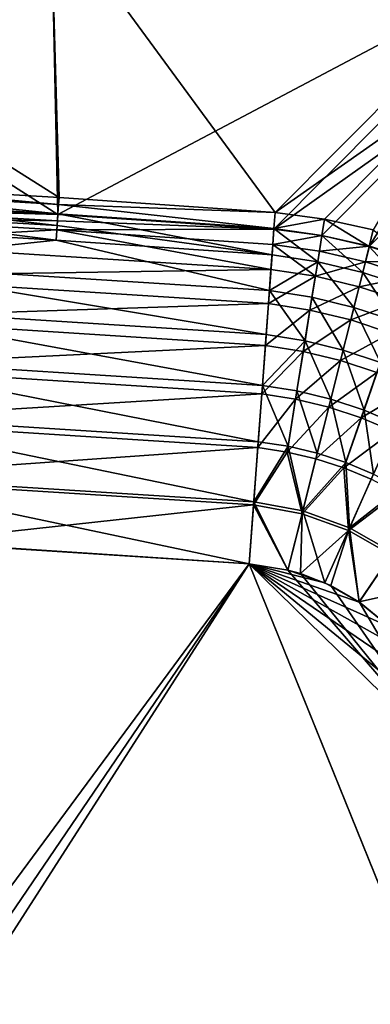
# Model space of a CAD drawing. Header units: metres. Extents: x 0 to 1050, y 0 to 700.
# Tile 45 of 50: x 770 to 832, y 440 to 613. Entities that reach past the tile are written whole.
import ezdxf

# ---------------------------------------------------------------- set-up
doc = ezdxf.new("R2010")
doc.units = ezdxf.units.M

msp = doc.modelspace()

# ---------------------------------------------------------------- linework, layer by layer
at = {"layer": 'None'}
for points in [[(775.38324, 633.21814, -11.263518), (776.803284, 581.948303, -300.93985), (688.490479, 637.718567, -11.263518)], [(776.803284, 581.948303, -300.93985), (738.69574, 584.197632, -300.93985), (688.490479, 637.718567, -11.263518)], [(776.614746, 578.999939, -300.418884), (775.485596, 630.689453, -8.263518), (688.54541, 635.196899, -8.263518)], [(688.54541, 635.196899, -8.263518), (738.535828, 581.24762, -300.418884), (776.614746, 578.999939, -300.418884)], [(862.091431, 626.834839, -11.263501), (814.886963, 579.330811, -300.93985), (775.38324, 633.21814, -11.263518)], [(814.886963, 579.330811, -300.93985), (776.803284, 581.948303, -300.93985), (775.38324, 633.21814, -11.263518)], [(862.240601, 624.295959, -8.263499), (775.485596, 630.689453, -8.263518), (776.614746, 578.999939, -300.418884)], [(814.886963, 579.330811, -300.93985), (862.091431, 626.834839, -11.263501), (847.616943, 602.30603, -154.600403)], [(814.670166, 576.384338, -300.418884), (862.240601, 624.295959, -8.263499), (776.614746, 578.999939, -300.418884)], [(862.240601, 624.295959, -8.263499), (814.670166, 576.384338, -300.418884), (847.323914, 599.588501, -152.879562)], [(823.573059, 578.18042, -301.666412), (814.886963, 579.330811, -300.93985), (847.616943, 602.30603, -154.600403)], [(832.167297, 576.279541, -302.309998), (823.573059, 578.18042, -301.666412), (847.616943, 602.30603, -154.600403)], [(847.323914, 599.588501, -152.879562), (814.670166, 576.384338, -300.418884), (823.134155, 575.266296, -301.113281)], [(831.492615, 573.424988, -301.727722), (847.323914, 599.588501, -152.879562), (823.134155, 575.266296, -301.113281)], [(855.512695, 597.669983, -153.867004), (847.323914, 599.588501, -152.879562), (831.492615, 573.424988, -301.727722)], [(839.681458, 570.870239, -302.256531), (855.512695, 597.669983, -153.867004), (831.492615, 573.424988, -301.727722)], [(738.542053, 581.361572, -311.526459), (738.63147, 583.012512, -306.285034), (776.622253, 579.11377, -311.526459)], [(738.63147, 583.012512, -306.285034), (738.69574, 584.197632, -300.93985), (776.7276, 580.763794, -306.285034)], [(738.63147, 583.012512, -306.285034), (776.7276, 580.763794, -306.285034), (776.622253, 579.11377, -311.526459)], [(738.69574, 584.197632, -300.93985), (776.803284, 581.948303, -300.93985), (776.7276, 580.763794, -306.285034)], [(738.428223, 579.260986, -316.61319), (738.542053, 581.361572, -311.526459), (776.488098, 577.014404, -316.61319)], [(738.535828, 581.24762, -300.418884), (738.474731, 580.118896, -305.509399), (776.614746, 578.999939, -300.418884)], [(738.542053, 581.361572, -311.526459), (776.622253, 579.11377, -311.526459), (776.488098, 577.014404, -316.61319)], [(776.803284, 581.948303, -300.93985), (814.886963, 579.330811, -300.93985), (776.7276, 580.763794, -306.285034)], [(776.326294, 574.481262, -321.49826), (738.290894, 576.726379, -321.49826), (738.428223, 579.260986, -316.61319)], [(738.389526, 578.546631, -310.501099), (776.542908, 577.871826, -305.509399), (738.474731, 580.118896, -305.509399)], [(776.488098, 577.014404, -316.61319), (776.326294, 574.481262, -321.49826), (738.428223, 579.260986, -316.61319)], [(738.474731, 580.118896, -305.509399), (776.542908, 577.871826, -305.509399), (776.614746, 578.999939, -300.418884)], [(776.7276, 580.763794, -306.285034), (814.678833, 576.502075, -311.531067), (776.622253, 579.11377, -311.526459)], [(814.886963, 579.330811, -300.93985), (814.678833, 576.502075, -311.531067), (776.7276, 580.763794, -306.285034)], [(814.886963, 579.330811, -300.93985), (823.573059, 578.18042, -301.666412), (814.678833, 576.502075, -311.531067)], [(738.389526, 578.546631, -310.501099), (738.15033, 574.132385, -319.997803), (776.442505, 576.300476, -310.501099)], [(776.542908, 577.871826, -305.509399), (738.389526, 578.546631, -310.501099), (776.442505, 576.300476, -310.501099)], [(776.542908, 577.871826, -305.509399), (776.442505, 576.300476, -310.501099), (814.670166, 576.384338, -300.418884)], [(776.622253, 579.11377, -311.526459), (814.337769, 571.867737, -321.499939), (776.488098, 577.014404, -316.61319)], [(776.614746, 578.999939, -300.418884), (776.542908, 577.871826, -305.509399), (814.670166, 576.384338, -300.418884)], [(814.678833, 576.502075, -311.531067), (814.337769, 571.867737, -321.499939), (776.622253, 579.11377, -311.526459)], [(823.573059, 578.18042, -301.666412), (823.129883, 575.281982, -312.137695), (814.678833, 576.502075, -311.531067)], [(823.129883, 575.281982, -312.137695), (823.573059, 578.18042, -301.666412), (831.461487, 573.360596, -312.674896)], [(823.573059, 578.18042, -301.666412), (832.167297, 576.279541, -302.309998), (831.461487, 573.360596, -312.674896)], [(776.326294, 574.481262, -321.49826), (737.94989, 570.432495, -330.497833), (738.290894, 576.726379, -321.49826)], [(776.442505, 576.300476, -310.501099), (738.15033, 574.132385, -319.997803), (814.147095, 569.276611, -319.999939)], [(814.337769, 571.867737, -321.499939), (776.326294, 574.481262, -321.49826), (776.488098, 577.014404, -316.61319)], [(814.670166, 576.384338, -300.418884), (776.442505, 576.300476, -310.501099), (814.471924, 573.690308, -310.505798)], [(776.442505, 576.300476, -310.501099), (814.147095, 569.276611, -319.999939), (814.471924, 573.690308, -310.505798)], [(822.382019, 570.644714, -321.979767), (814.337769, 571.867737, -321.499939), (814.678833, 576.502075, -311.531067)], [(823.134155, 575.266296, -301.113281), (814.670166, 576.384338, -300.418884), (814.471924, 573.690308, -310.505798)], [(814.678833, 576.502075, -311.531067), (823.129883, 575.281982, -312.137695), (822.382019, 570.644714, -321.979767)], [(831.461487, 573.360596, -312.674896), (832.167297, 576.279541, -302.309998), (839.608154, 570.746277, -313.136566)], [(814.147095, 569.276611, -319.999939), (738.15033, 574.132385, -319.997803), (737.825623, 568.138489, -328.568634)], [(813.875305, 565.582825, -330.499237), (737.94989, 570.432495, -330.497833), (776.326294, 574.481262, -321.49826)], [(814.337769, 571.867737, -321.499939), (813.875305, 565.582825, -330.499237), (776.326294, 574.481262, -321.49826)], [(822.683655, 572.509277, -311.083496), (823.134155, 575.266296, -301.113281), (814.471924, 573.690308, -310.505798)], [(823.129883, 575.281982, -312.137695), (830.305481, 568.759094, -322.403107), (822.382019, 570.644714, -321.979767)], [(831.492615, 573.424988, -301.727722), (823.134155, 575.266296, -301.113281), (822.683655, 572.509277, -311.083496)], [(823.129883, 575.281982, -312.137695), (831.461487, 573.360596, -312.674896), (830.305481, 568.759094, -322.403107)], [(814.471924, 573.690308, -310.505798), (814.147095, 569.276611, -319.999939), (821.971375, 568.092834, -320.456909)], [(822.683655, 572.509277, -311.083496), (814.471924, 573.690308, -310.505798), (821.971375, 568.092834, -320.456909)], [(830.779419, 570.646301, -311.595123), (822.683655, 572.509277, -311.083496), (821.971375, 568.092834, -320.456909)], [(830.779419, 570.646301, -311.595123), (831.492615, 573.424988, -301.727722), (822.683655, 572.509277, -311.083496)], [(831.461487, 573.360596, -312.674896), (838.044067, 566.225098, -322.766541), (830.305481, 568.759094, -322.403107)], [(839.681458, 570.870239, -302.256531), (831.492615, 573.424988, -301.727722), (830.779419, 570.646301, -311.595123)], [(831.461487, 573.360596, -312.674896), (839.608154, 570.746277, -313.136566), (838.044067, 566.225098, -322.766541)], [(813.875305, 565.582825, -330.499237), (814.337769, 571.867737, -321.499939), (822.382019, 570.644714, -321.979767)], [(821.376709, 564.403625, -330.851837), (813.875305, 565.582825, -330.499237), (822.382019, 570.644714, -321.979767)], [(828.761414, 562.613037, -331.163452), (821.376709, 564.403625, -330.851837), (822.382019, 570.644714, -321.979767)], [(829.678467, 566.263916, -320.860107), (830.779419, 570.646301, -311.595123), (821.971375, 568.092834, -320.456909)], [(822.382019, 570.644714, -321.979767), (830.305481, 568.759094, -322.403107), (828.761414, 562.613037, -331.163452)], [(838.695435, 568.109619, -312.034821), (830.779419, 570.646301, -311.595123), (829.678467, 566.263916, -320.860107)], [(838.695435, 568.109619, -312.034821), (839.681458, 570.870239, -302.256531), (830.779419, 570.646301, -311.595123)], [(813.305664, 557.841675, -338.260773), (737.529968, 562.682007, -338.260803), (737.94989, 570.432495, -330.497833)], [(813.706665, 563.291016, -328.570709), (814.147095, 569.276611, -319.999939), (737.825623, 568.138489, -328.568634)], [(813.875305, 565.582825, -330.499237), (813.305664, 557.841675, -338.260773), (737.94989, 570.432495, -330.497833)], [(821.971375, 568.092834, -320.456909), (814.147095, 569.276611, -319.999939), (813.706665, 563.291016, -328.570709)], [(830.305481, 568.759094, -322.403107), (835.967834, 560.22467, -331.430725), (828.761414, 562.613037, -331.163452)], [(838.044067, 566.225098, -322.766541), (835.967834, 560.22467, -331.430725), (830.305481, 568.759094, -322.403107)], [(813.706665, 563.291016, -328.570709), (737.825623, 568.138489, -328.568634), (737.42572, 560.757446, -335.961853)], [(821.971375, 568.092834, -320.456909), (813.706665, 563.291016, -328.570709), (821.013977, 562.148926, -328.906525)], [(821.971375, 568.092834, -320.456909), (821.013977, 562.148926, -328.906525), (829.678467, 566.263916, -320.860107)], [(837.205811, 563.803711, -321.206238), (838.695435, 568.109619, -312.034821), (829.678467, 566.263916, -320.860107)], [(813.305664, 557.841675, -338.260773), (813.875305, 565.582825, -330.499237), (820.145691, 556.755371, -338.497833)], [(813.875305, 565.582825, -330.499237), (821.376709, 564.403625, -330.851837), (820.145691, 556.755371, -338.497833)], [(821.013977, 562.148926, -328.906525), (828.207886, 560.410522, -329.203278), (829.678467, 566.263916, -320.860107)], [(829.678467, 566.263916, -320.860107), (828.207886, 560.410522, -329.203278), (837.205811, 563.803711, -321.206238)], [(820.145691, 556.755371, -338.497833), (821.376709, 564.403625, -330.851837), (826.877197, 555.113037, -338.706848)], [(821.376709, 564.403625, -330.851837), (828.761414, 562.613037, -331.163452), (826.877197, 555.113037, -338.706848)], [(828.207886, 560.410522, -329.203278), (835.228455, 558.08905, -329.457825), (837.205811, 563.803711, -321.206238)], [(812.645752, 548.874512, -344.557159), (737.043457, 553.702271, -344.556732), (737.529968, 562.682007, -338.260803)], [(813.164124, 555.918518, -335.962646), (813.706665, 563.291016, -328.570709), (737.42572, 560.757446, -335.961853)], [(813.305664, 557.841675, -338.260773), (812.645752, 548.874512, -344.557159), (737.529968, 562.682007, -338.260803)], [(813.706665, 563.291016, -328.570709), (813.164124, 555.918518, -335.962646), (821.013977, 562.148926, -328.906525)], [(821.013977, 562.148926, -328.906525), (813.164124, 555.918518, -335.962646), (819.841553, 554.864929, -336.188416)], [(828.207886, 560.410522, -329.203278), (821.013977, 562.148926, -328.906525), (819.841553, 554.864929, -336.188416)], [(826.877197, 555.113037, -338.706848), (828.761414, 562.613037, -331.163452), (833.442993, 552.928528, -338.886047)], [(828.761414, 562.613037, -331.163452), (835.967834, 560.22467, -331.430725), (833.442993, 552.928528, -338.886047)], [(813.164124, 555.918518, -335.962646), (737.42572, 560.757446, -335.961853), (736.962402, 552.20575, -341.957977)], [(826.413452, 553.2677, -336.387482), (828.207886, 560.410522, -329.203278), (819.841553, 554.864929, -336.188416)], [(835.228455, 558.08905, -329.457825), (828.207886, 560.410522, -329.203278), (826.413452, 553.2677, -336.387482)], [(813.305664, 557.841675, -338.260773), (820.145691, 556.755371, -338.497833), (812.645752, 548.874512, -344.557159)], [(820.145691, 556.755371, -338.497833), (818.724243, 547.920654, -344.694519), (812.645752, 548.874512, -344.557159)], [(824.70636, 546.47229, -344.816467), (818.724243, 547.920654, -344.694519), (820.145691, 556.755371, -338.497833)], [(824.70636, 546.47229, -344.816467), (820.145691, 556.755371, -338.497833), (826.877197, 555.113037, -338.706848)], [(832.823914, 551.14032, -336.558136), (835.228455, 558.08905, -329.457825), (826.413452, 553.2677, -336.387482)], [(812.535645, 547.378357, -341.959198), (813.164124, 555.918518, -335.962646), (736.962402, 552.20575, -341.957977)], [(813.164124, 555.918518, -335.962646), (812.535645, 547.378357, -341.959198), (819.841553, 554.864929, -336.188416)], [(830.540466, 544.541321, -344.921021), (824.70636, 546.47229, -344.816467), (826.877197, 555.113037, -338.706848)], [(826.877197, 555.113037, -338.706848), (833.442993, 552.928528, -338.886047), (830.540466, 544.541321, -344.921021)], [(811.915161, 538.946167, -349.199982), (736.504761, 543.759521, -349.201324), (737.043457, 553.702271, -344.556732)], [(812.645752, 548.874512, -344.557159), (811.915161, 538.946167, -349.199982), (737.043457, 553.702271, -344.556732)], [(819.841553, 554.864929, -336.188416), (812.535645, 547.378357, -341.959198), (818.487854, 546.450867, -342.090027)], [(819.841553, 554.864929, -336.188416), (818.487854, 546.450867, -342.090027), (826.413452, 553.2677, -336.387482)], [(818.487854, 546.450867, -342.090027), (824.346008, 545.03833, -342.206146), (826.413452, 553.2677, -336.387482)], [(826.413452, 553.2677, -336.387482), (824.346008, 545.03833, -342.206146), (832.823914, 551.14032, -336.558136)], [(812.535645, 547.378357, -341.959198), (736.962402, 552.20575, -341.957977), (736.449341, 542.736816, -346.381561)], [(833.442993, 552.928528, -338.886047), (836.193115, 542.137085, -345.007416), (830.540466, 544.541321, -344.921021)], [(832.823914, 551.14032, -336.558136), (824.346008, 545.03833, -342.206146), (830.05957, 543.152527, -342.305725)], [(839.036255, 548.492859, -336.69928), (832.823914, 551.14032, -336.558136), (830.05957, 543.152527, -342.305725)], [(817.153809, 538.156738, -349.263611), (811.915161, 538.946167, -349.199982), (812.645752, 548.874512, -344.557159)], [(812.645752, 548.874512, -344.557159), (818.724243, 547.920654, -344.694519), (817.153809, 538.156738, -349.263611)], [(835.595764, 540.802246, -342.388031), (839.036255, 548.492859, -336.69928), (830.05957, 543.152527, -342.305725)], [(811.839844, 537.922791, -346.38092), (812.535645, 547.378357, -341.959198), (736.449341, 542.736816, -346.381561)], [(812.535645, 547.378357, -341.959198), (811.839844, 537.922791, -346.38092), (818.487854, 546.450867, -342.090027)], [(818.487854, 546.450867, -342.090027), (811.839844, 537.922791, -346.38092), (816.992126, 537.151917, -346.441528)], [(824.346008, 545.03833, -342.206146), (818.487854, 546.450867, -342.090027), (816.992126, 537.151917, -346.441528)], [(818.724243, 547.920654, -344.694519), (822.311218, 536.938538, -349.319183), (817.153809, 538.156738, -349.263611)], [(822.311218, 536.938538, -349.319183), (818.724243, 547.920654, -344.694519), (824.70636, 546.47229, -344.816467)], [(827.342346, 535.300537, -349.366821), (822.311218, 536.938538, -349.319183), (824.70636, 546.47229, -344.816467)], [(827.342346, 535.300537, -349.366821), (824.70636, 546.47229, -344.816467), (830.540466, 544.541321, -344.921021)], [(824.346008, 545.03833, -342.206146), (816.992126, 537.151917, -346.441528), (822.064941, 535.958618, -346.494446)], [(830.05957, 543.152527, -342.305725), (824.346008, 545.03833, -342.206146), (822.064941, 535.958618, -346.494446)], [(832.217529, 533.250427, -349.406189), (827.342346, 535.300537, -349.366821), (830.540466, 544.541321, -344.921021)], [(830.540466, 544.541321, -344.921021), (836.193115, 542.137085, -345.007416), (832.217529, 533.250427, -349.406189)], [(811.839844, 537.922791, -346.38092), (736.449341, 542.736816, -346.381561), (735.901855, 532.631714, -349.086456)], [(811.135315, 528.348694, -352.045868), (735.929871, 533.148743, -352.041168), (736.504761, 543.759521, -349.201324)], [(811.915161, 538.946167, -349.199982), (811.135315, 528.348694, -352.045868), (736.504761, 543.759521, -349.201324)], [(827.013794, 534.351746, -346.539825), (830.05957, 543.152527, -342.305725), (822.064941, 535.958618, -346.494446)], [(835.595764, 540.802246, -342.388031), (830.05957, 543.152527, -342.305725), (827.013794, 534.351746, -346.539825)], [(831.809509, 532.338806, -346.577332), (835.595764, 540.802246, -342.388031), (827.013794, 534.351746, -346.539825)], [(811.097168, 527.829956, -349.091309), (811.839844, 537.922791, -346.38092), (735.901855, 532.631714, -349.086456)], [(811.839844, 537.922791, -346.38092), (811.097168, 527.829956, -349.091309), (816.992126, 537.151917, -346.441528)], [(811.135315, 528.348694, -352.045868), (811.915161, 538.946167, -349.199982), (817.153809, 538.156738, -349.263611)], [(819.76062, 526.786133, -352.070892), (811.135315, 528.348694, -352.045868), (817.153809, 538.156738, -349.263611)], [(817.153809, 538.156738, -349.263611), (822.311218, 536.938538, -349.319183), (819.76062, 526.786133, -352.070892)], [(816.992126, 537.151917, -346.441528), (811.097168, 527.829956, -349.091309), (819.635803, 526.289612, -349.115112)], [(822.064941, 535.958618, -346.494446), (816.992126, 537.151917, -346.441528), (819.635803, 526.289612, -349.115112)], [(822.064941, 535.958618, -346.494446), (819.635803, 526.289612, -349.115112), (827.013794, 534.351746, -346.539825)], [(822.311218, 536.938538, -349.319183), (827.342346, 535.300537, -349.366821), (819.76062, 526.786133, -352.070892)], [(819.635803, 526.289612, -349.115112), (827.783813, 523.340149, -349.136322), (827.013794, 534.351746, -346.539825)], [(819.76062, 526.786133, -352.070892), (827.342346, 535.300537, -349.366821), (827.990601, 523.80188, -352.09314)], [(827.783813, 523.340149, -349.136322), (831.809509, 532.338806, -346.577332), (827.013794, 534.351746, -346.539825)], [(827.342346, 535.300537, -349.366821), (832.217529, 533.250427, -349.406189), (827.990601, 523.80188, -352.09314)], [(810.333679, 517.4552, -353), (735.339172, 522.245605, -353), (735.929871, 533.148743, -352.041168)], [(735.901855, 532.631714, -349.086456), (751.330261, 521.346252, -350), (811.097168, 527.829956, -349.091309)], [(811.135315, 528.348694, -352.045868), (810.333679, 517.4552, -353), (735.929871, 533.148743, -352.041168)], [(827.783813, 523.340149, -349.136322), (836.425293, 529.928772, -346.606689), (831.809509, 532.338806, -346.577332)], [(827.990601, 523.80188, -352.09314), (832.217529, 533.250427, -349.406189), (836.90979, 530.797363, -349.437012)], [(835.608459, 519.459656, -352.106598), (827.990601, 523.80188, -352.09314), (836.90979, 530.797363, -349.437012)], [(835.326111, 519.044434, -349.14917), (836.425293, 529.928772, -346.606689), (827.783813, 523.340149, -349.136322)], [(751.330261, 521.346252, -350), (810.333679, 517.4552, -350), (811.097168, 527.829956, -349.091309)], [(817.102295, 516.364624, -353), (810.333679, 517.4552, -353), (811.135315, 528.348694, -352.045868)], [(811.097168, 527.829956, -349.091309), (810.333679, 517.4552, -350), (817.140991, 516.359375, -350)], [(811.097168, 527.829956, -349.091309), (817.140991, 516.359375, -350), (819.635803, 526.289612, -349.115112)], [(819.76062, 526.786133, -352.070892), (817.102295, 516.364624, -353), (811.135315, 528.348694, -352.045868)], [(823.643188, 514.101685, -353), (817.102295, 516.364624, -353), (819.76062, 526.786133, -352.070892)], [(819.635803, 526.289612, -349.115112), (817.140991, 516.359375, -350), (819.36322, 515.731201, -350)], [(819.635803, 526.289612, -349.115112), (819.36322, 515.731201, -350), (827.783813, 523.340149, -349.136322)], [(827.990601, 523.80188, -352.09314), (823.643188, 514.101685, -353), (819.76062, 526.786133, -352.070892)], [(829.696167, 510.735626, -353), (823.643188, 514.101685, -353), (827.990601, 523.80188, -352.09314)], [(835.608459, 519.459656, -352.106598), (829.696167, 510.735626, -353), (827.990601, 523.80188, -352.09314)], [(735.339172, 522.245605, -353), (810.333679, 517.4552, -353), (711.188721, 383.353973, -353)], [(819.36322, 515.731201, -350), (824.705688, 513.61438, -350), (827.783813, 523.340149, -349.136322)], [(827.783813, 523.340149, -349.136322), (824.705688, 513.61438, -350), (829.682495, 510.742279, -350)], [(829.682495, 510.742279, -350), (835.326111, 519.044434, -349.14917), (827.783813, 523.340149, -349.136322)], [(810.333679, 517.4552, -350), (751.330261, 521.346252, -350), (716.386536, 379.551483, -350)], [(842.038269, 513.524719, -349.153412), (835.326111, 519.044434, -349.14917), (829.682495, 510.742279, -350)], [(835.034729, 506.36731, -353), (829.696167, 510.735626, -353), (835.608459, 519.459656, -352.106598)], [(810.333679, 517.4552, -353), (717.636108, 373.233673, -353), (711.188721, 383.353973, -353)], [(716.386536, 379.551483, -350), (851.367981, 416.031311, -350), (810.333679, 517.4552, -350)], [(810.333679, 517.4552, -353), (851.36261, 416.102875, -353), (717.636108, 373.233673, -353)], [(817.102295, 516.364624, -353), (823.643188, 514.101685, -353), (810.333679, 517.4552, -353)], [(823.643188, 514.101685, -353), (829.696167, 510.735626, -353), (810.333679, 517.4552, -353)], [(810.333679, 517.4552, -353), (829.696167, 510.735626, -353), (835.034729, 506.36731, -353)], [(835.034729, 506.36731, -353), (839.518066, 501.124939, -353), (810.333679, 517.4552, -353)], [(839.518066, 501.124939, -353), (843.014771, 495.146545, -353), (810.333679, 517.4552, -353)], [(810.333679, 517.4552, -353), (843.014771, 495.146545, -353), (845.419312, 488.656342, -353)], [(845.419312, 488.656342, -353), (846.656677, 481.913086, -353), (810.333679, 517.4552, -353)], [(846.656677, 481.913086, -353), (851.36261, 416.102875, -353), (810.333679, 517.4552, -353)], [(851.367981, 416.031311, -350), (846.656677, 481.913086, -350), (810.333679, 517.4552, -350)], [(810.333679, 517.4552, -350), (846.656677, 481.913086, -350), (817.140991, 516.359375, -350)], [(846.656677, 481.913086, -350), (819.36322, 515.731201, -350), (817.140991, 516.359375, -350)], [(824.705688, 513.61438, -350), (819.36322, 515.731201, -350), (846.656677, 481.913086, -350)], [(829.682495, 510.742279, -350), (824.705688, 513.61438, -350), (846.656677, 481.913086, -350)], [(835.031982, 506.364471, -350), (842.038269, 513.524719, -349.153412), (829.682495, 510.742279, -350)], [(846.656677, 481.913086, -350), (835.031982, 506.364471, -350), (829.682495, 510.742279, -350)]]:
    msp.add_3dface(points, dxfattribs=at)

doc.saveas('drawing.dxf')
